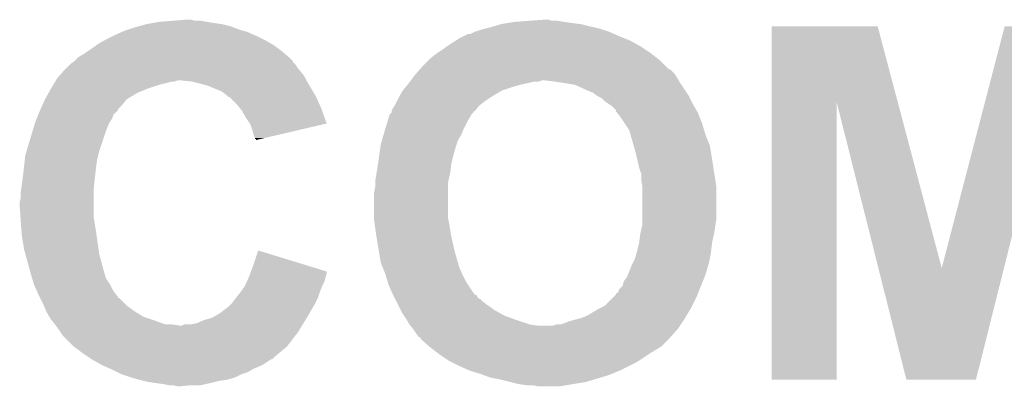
# Model space of a CAD drawing. Extents: x -1.4 to 24.2, y -3.9 to 53.4.
# Tile 22 of 56: x 12.1 to 14.3, y 11.3 to 12.2. Entities that reach past the tile are written whole.
import ezdxf

# ---------------------------------------------------------------- set-up
doc = ezdxf.new("R2010")
doc.units = 0
doc.layers.add('XSENSE_MTI-8_CLICK_V102_GTO', color=11, linetype='CONTINUOUS')

msp = doc.modelspace()

# ---------------------------------------------------------------- linework, layer by layer
at = {"layer": 'XSENSE_MTI-8_CLICK_V102_GTO'}
for points in [[(12.364718, 12.16152), (12.378688, 12.16406), (12.53744, 12.16152), (12.51966, 12.16406)], [(12.378688, 12.16406), (12.392658, 12.1666), (12.51966, 12.16406), (12.504422, 12.1666)], [(12.392658, 12.1666), (12.423138, 12.16914), (12.504422, 12.1666), (12.489182, 12.16914)], [(12.423138, 12.16914), (12.453618, 12.17168), (12.476482, 12.16914), (12.466322, 12.17168)], [(13.18006, 12.16152), (13.195298, 12.16406), (13.36294, 12.16152), (13.34262, 12.16406)], [(13.195298, 12.16406), (13.210538, 12.1666), (13.34262, 12.16406), (13.32484, 12.1666)], [(13.210538, 12.1666), (13.24356, 12.16914), (13.32484, 12.1666), (13.309602, 12.16914)], [(13.24356, 12.16914), (13.27909, 12.171678), (13.296904, 12.16914), (13.289282, 12.171678)], [(13.27909, 12.171678), (13.279118, 12.17168), (13.289282, 12.171678), (13.279118, 12.17168)], [(12.29106, 12.13612), (12.308204, 12.14374), (12.613006, 12.13612), (12.595862, 12.14374)], [(12.308204, 12.14374), (12.31392, 12.14628), (12.595862, 12.14374), (12.586974, 12.14628)], [(12.31392, 12.14628), (12.321548, 12.148822), (12.586974, 12.14628), (12.578078, 12.148822)], [(12.321548, 12.148822), (12.33678, 12.153898), (12.578078, 12.148822), (12.564538, 12.153898)], [(12.33678, 12.153898), (12.34609, 12.156438), (12.564538, 12.153898), (12.557762, 12.156438)], [(12.34609, 12.156438), (12.364718, 12.16152), (12.557762, 12.156438), (12.53744, 12.16152)], [(13.108944, 12.138662), (13.119102, 12.14374), (13.440406, 12.138662), (13.428978, 12.14374)], [(13.119102, 12.14374), (13.13434, 12.148818), (13.428978, 12.14374), (13.413742, 12.148818)], [(13.13434, 12.148818), (13.144494, 12.151358), (13.413742, 12.148818), (13.40612, 12.151358)], [(13.144494, 12.151358), (13.154658, 12.1539), (13.40612, 12.151358), (13.394686, 12.1539)], [(13.154658, 12.1539), (13.163124, 12.15644), (13.394686, 12.1539), (13.38326, 12.15644)], [(13.163124, 12.15644), (13.18006, 12.16152), (13.38326, 12.15644), (13.36294, 12.16152)], [(13.802376, 11.981002), (13.80238, 12.156424), (14.092678, 11.981002), (14.046204, 12.156424)], [(13.80238, 12.156424), (13.802382, 12.15644), (14.046204, 12.156424), (13.802382, 12.15644)], [(14.29265, 11.981006), (14.338312, 12.156418), (14.584674, 11.981006), (14.58468, 12.156418)], [(12.25296, 12.115802), (12.266294, 12.12342), (12.652372, 12.115802), (12.639038, 12.12342)], [(12.266294, 12.12342), (12.27074, 12.12596), (12.639038, 12.12342), (12.63396, 12.12596)], [(12.27074, 12.12596), (12.28598, 12.13358), (12.63396, 12.12596), (12.61872, 12.13358)], [(12.28598, 12.13358), (12.29106, 12.13612), (12.61872, 12.13358), (12.613006, 12.13612)], [(13.06322, 12.1158), (13.075412, 12.12342), (13.490958, 12.1158), (13.477242, 12.12342)], [(13.075412, 12.12342), (13.08354, 12.128498), (13.477242, 12.12342), (13.464548, 12.128498)], [(13.08354, 12.128498), (13.093704, 12.13358), (13.464548, 12.128498), (13.45184, 12.13358)], [(13.093704, 12.13358), (13.103864, 12.13866), (13.45184, 12.13358), (13.44041, 12.13866)], [(13.103864, 12.13866), (13.108944, 12.138662), (13.44041, 12.13866), (13.440406, 12.138662)], [(12.21994, 12.092938), (12.22756, 12.09802), (12.68307, 12.092938), (12.67714, 12.09802)], [(12.22756, 12.09802), (12.23518, 12.1031), (12.67714, 12.09802), (12.670368, 12.1031)], [(12.23518, 12.1031), (12.2494, 12.11326), (12.670368, 12.1031), (12.65682, 12.11326)], [(12.2494, 12.11326), (12.25296, 12.115802), (12.65682, 12.11326), (12.652372, 12.115802)], [(13.0302, 12.09294), (13.03401, 12.09548), (13.526226, 12.09294), (13.52296, 12.09548)], [(13.03401, 12.09548), (13.04544, 12.1031), (13.52296, 12.09548), (13.51153, 12.1031)], [(13.04544, 12.1031), (13.056108, 12.11072), (13.51153, 12.1031), (13.5001, 12.11072)], [(13.056108, 12.11072), (13.06322, 12.1158), (13.5001, 12.11072), (13.490958, 12.1158)], [(12.18946, 12.07008), (12.193268, 12.07262), (12.705082, 12.07008), (12.702542, 12.07262)], [(12.193268, 12.07262), (12.197082, 12.075162), (12.702542, 12.07262), (12.70127, 12.075162)], [(12.197082, 12.075162), (12.199616, 12.077696), (12.70127, 12.075162), (12.700002, 12.077696)], [(12.199616, 12.077696), (12.204702, 12.082782), (12.700002, 12.077696), (12.69492, 12.082782)], [(12.204702, 12.082782), (12.207242, 12.085322), (12.69492, 12.082782), (12.691958, 12.085322)], [(12.207242, 12.085322), (12.21994, 12.092938), (12.691958, 12.085322), (12.68307, 12.092938)], [(12.999718, 12.065), (13.012416, 12.077698), (13.558524, 12.065), (13.54582, 12.077698)], [(13.012416, 12.077698), (13.017502, 12.082782), (13.54582, 12.077698), (13.539286, 12.082782)], [(13.017502, 12.082782), (13.0302, 12.09294), (13.539286, 12.082782), (13.526226, 12.09294)], [(12.165642, 12.044678), (12.176758, 12.05738), (12.725402, 12.044678), (12.714818, 12.05738)], [(12.176758, 12.05738), (12.179298, 12.05992), (12.714818, 12.05738), (12.7127, 12.05992)], [(12.179298, 12.05992), (12.186918, 12.06754), (12.7127, 12.05992), (12.70762, 12.06754)], [(12.186918, 12.06754), (12.18946, 12.07008), (12.70762, 12.06754), (12.705082, 12.07008)], [(12.984162, 12.04722), (12.993046, 12.057374), (13.57884, 12.04722), (13.568686, 12.057374)], [(12.993046, 12.057374), (12.99305, 12.05738), (13.568686, 12.057374), (13.566146, 12.05738)], [(12.99305, 12.05738), (12.999718, 12.065), (13.566146, 12.05738), (13.558524, 12.065)], [(12.149834, 12.02182), (12.154406, 12.02944), (12.392662, 12.02182), (12.423138, 12.02944)], [(12.154406, 12.02944), (12.155928, 12.031978), (12.428216, 12.02944), (12.435838, 12.031978)], [(12.155928, 12.031978), (12.15593, 12.03198), (12.435838, 12.031978), (12.443462, 12.03198)], [(12.15593, 12.03198), (12.15898, 12.037062), (12.732456, 12.03198), (12.729634, 12.037062)], [(12.15898, 12.037062), (12.165642, 12.044678), (12.729634, 12.037062), (12.725402, 12.044678)], [(12.468858, 12.02944), (12.443462, 12.03198), (12.733868, 12.02944), (12.732456, 12.03198)], [(12.48918, 12.02436), (12.468858, 12.02944), (12.73669, 12.02436), (12.733868, 12.02944)], [(12.9667, 12.02436), (12.968604, 12.0269), (13.23467, 12.02436), (13.2461, 12.0269)], [(12.968604, 12.0269), (12.97051, 12.02944), (13.2461, 12.0269), (13.256262, 12.02944)], [(12.97051, 12.029442), (12.972414, 12.03198), (13.266422, 12.029442), (13.274044, 12.03198)], [(12.97051, 12.02944), (12.97051, 12.029442), (13.256262, 12.02944), (13.266422, 12.029442)], [(12.972414, 12.03198), (12.97813, 12.039602), (13.588492, 12.03198), (13.58392, 12.039602)], [(12.97813, 12.039602), (12.98194, 12.04468), (13.58392, 12.039602), (13.580534, 12.04468)], [(12.98194, 12.04468), (12.984162, 12.04722), (13.580534, 12.04468), (13.57884, 12.04722)], [(13.30198, 12.02944), (13.281658, 12.03198), (13.590016, 12.02944), (13.588492, 12.03198)], [(13.31976, 12.0269), (13.30198, 12.02944), (13.591538, 12.0269), (13.590016, 12.02944)], [(13.350242, 12.021818), (13.31976, 12.0269), (13.594928, 12.021818), (13.591538, 12.0269)], [(12.13104, 11.988798), (12.139506, 12.00404), (12.319, 11.988798), (12.344398, 12.00404)], [(12.139506, 12.00404), (12.14374, 12.01166), (12.344398, 12.00404), (12.363448, 12.01166)], [(12.14374, 12.01166), (12.145262, 12.0142), (12.363448, 12.01166), (12.3698, 12.0142)], [(12.145262, 12.0142), (12.149834, 12.02182), (12.3698, 12.0142), (12.392662, 12.02182)], [(12.498074, 12.02182), (12.48918, 12.02436), (12.7381, 12.02182), (12.73669, 12.02436)], [(12.50696, 12.019282), (12.498074, 12.02182), (12.739624, 12.019282), (12.7381, 12.02182)], [(12.52474, 12.01166), (12.50696, 12.019282), (12.744196, 12.01166), (12.739624, 12.019282)], [(12.53744, 12.00658), (12.52474, 12.01166), (12.747244, 12.00658), (12.744196, 12.01166)], [(12.547598, 11.99896), (12.53744, 12.00658), (12.751816, 11.99896), (12.747244, 12.00658)], [(12.945292, 11.99388), (12.954, 12.009118), (13.157198, 11.99388), (13.182596, 12.009118)], [(12.954, 12.00912), (12.958234, 12.0142), (13.1826, 12.00912), (13.19784, 12.0142)], [(12.954, 12.009118), (12.954, 12.00912), (13.182596, 12.009118), (13.1826, 12.00912)], [(12.958234, 12.0142), (12.964582, 12.02182), (13.19784, 12.0142), (13.22324, 12.02182)], [(12.964582, 12.02182), (12.9667, 12.02436), (13.22324, 12.02182), (13.23467, 12.02436)], [(13.37818, 12.00912), (13.350242, 12.021818), (13.603392, 12.00912), (13.594928, 12.021818)], [(13.390882, 12.004038), (13.37818, 12.00912), (13.60678, 12.004038), (13.603392, 12.00912)], [(13.401042, 11.99642), (13.390882, 12.004038), (13.61186, 11.99642), (13.60678, 12.004038)], [(12.125266, 11.9761), (12.131038, 11.988796), (12.30884, 11.9761), (12.318998, 11.988796)], [(12.131038, 11.988796), (12.13104, 11.988798), (12.318998, 11.988796), (12.319, 11.988798)], [(12.550142, 11.996418), (12.547598, 11.99896), (12.75334, 11.996418), (12.751816, 11.99896)], [(12.552674, 11.993886), (12.550142, 11.996418), (12.754492, 11.993886), (12.75334, 11.996418)], [(12.555214, 11.99388), (12.552674, 11.993886), (12.754494, 11.99388), (12.754492, 11.993886)], [(12.570462, 11.978638), (12.555214, 11.99388), (12.761424, 11.978638), (12.754494, 11.99388)], [(12.93622, 11.9761), (12.94003, 11.98372), (13.132434, 11.9761), (13.14196, 11.98372)], [(12.94003, 11.98372), (12.94384, 11.991338), (13.14196, 11.98372), (13.153384, 11.991338)], [(12.94384, 11.991338), (12.945292, 11.99388), (13.153384, 11.991338), (13.157198, 11.99388)], [(13.401046, 11.996418), (13.401042, 11.99642), (13.61186, 11.996418), (13.61186, 11.99642)], [(13.4112, 11.991338), (13.401046, 11.996418), (13.614402, 11.991338), (13.61186, 11.996418)], [(13.41882, 11.98372), (13.4112, 11.991338), (13.618212, 11.98372), (13.614402, 11.991338)], [(13.430248, 11.976102), (13.41882, 11.98372), (13.62202, 11.976102), (13.618212, 11.98372)], [(12.115288, 11.953236), (12.11834, 11.96086), (12.28852, 11.953236), (12.29614, 11.96086)], [(12.11834, 11.96086), (12.11949, 11.963394), (12.29614, 11.96086), (12.298674, 11.963394)], [(12.11949, 11.963394), (12.120646, 11.965934), (12.298674, 11.963394), (12.29868, 11.965934)], [(12.120646, 11.965934), (12.125266, 11.9761), (12.29868, 11.965934), (12.30884, 11.9761)], [(12.578926, 11.96848), (12.570462, 11.978638), (12.76604, 11.96848), (12.761424, 11.978638)], [(12.58316, 11.963398), (12.578926, 11.96848), (12.767852, 11.963398), (12.76604, 11.96848)], [(12.593322, 11.945618), (12.58316, 11.963398), (12.77419, 11.945618), (12.767852, 11.963398)], [(12.9286, 11.960868), (12.928602, 11.963404), (13.119106, 11.960868), (13.121134, 11.963404)], [(12.9286, 11.96086), (12.9286, 11.960868), (13.116582, 11.96086), (13.119106, 11.960868)], [(12.9286, 11.958326), (12.9286, 11.96086), (13.11656, 11.958326), (13.116582, 11.96086)], [(12.928602, 11.963404), (12.934696, 11.973562), (13.121134, 11.963404), (13.129262, 11.973562)], [(12.934696, 11.973562), (12.93622, 11.9761), (13.129262, 11.973562), (13.132434, 11.9761)], [(13.434062, 11.973558), (13.430248, 11.976102), (13.623474, 11.973558), (13.62202, 11.976102)], [(13.44422, 11.963394), (13.434062, 11.973558), (13.629282, 11.963394), (13.623474, 11.973558)], [(13.444224, 11.960856), (13.44422, 11.963394), (13.630732, 11.960856), (13.629282, 11.963394)], [(13.446254, 11.95832), (13.444224, 11.960856), (13.63218, 11.95832), (13.630732, 11.960856)], [(13.80236, 11.343662), (13.802376, 11.981002), (13.952198, 11.343662), (13.95222, 11.981002)], [(14.047812, 11.60026), (13.95222, 11.981002), (14.193542, 11.60026), (14.092678, 11.981002)], [(14.193542, 11.60026), (14.29265, 11.981006), (14.336658, 11.60026), (14.432236, 11.981006)], [(12.108178, 11.93546), (12.109192, 11.937998), (12.27963, 11.93546), (12.2809, 11.937998)], [(12.109192, 11.937998), (12.11224, 11.945616), (12.2809, 11.937998), (12.285978, 11.945616)], [(12.11224, 11.945616), (12.115288, 11.953236), (12.285978, 11.945616), (12.28852, 11.953236)], [(12.601792, 11.932914), (12.593322, 11.945618), (12.778716, 11.932914), (12.77419, 11.945618)], [(12.91336, 11.92022), (12.919614, 11.940542), (13.0937, 11.92022), (13.103862, 11.940542)], [(12.919614, 11.940542), (12.92196, 11.948162), (13.103862, 11.940542), (13.10894, 11.948162)], [(12.92196, 11.948162), (12.923522, 11.95324), (13.10894, 11.948162), (13.111482, 11.95324)], [(12.923522, 11.95324), (12.923524, 11.953242), (13.111482, 11.95324), (13.111482, 11.953242)], [(12.923524, 11.953242), (12.9286, 11.958326), (13.111482, 11.953242), (13.11656, 11.958326)], [(13.45438, 11.94816), (13.446254, 11.95832), (13.636246, 11.94816), (13.63218, 11.95832)], [(13.46454, 11.932922), (13.45438, 11.94816), (13.64234, 11.932922), (13.636246, 11.94816)], [(12.088366, 11.86942), (12.102082, 11.915142), (12.255502, 11.86942), (12.27074, 11.915142)], [(12.102082, 11.915142), (12.105892, 11.92784), (12.27074, 11.915142), (12.27582, 11.92784)], [(12.105892, 11.92784), (12.108178, 11.93546), (12.27582, 11.92784), (12.27963, 11.93546)], [(12.603478, 11.930384), (12.601792, 11.932914), (12.767912, 11.930384), (12.778716, 11.932914)], [(12.60856, 11.915138), (12.603478, 11.930384), (12.702814, 11.915138), (12.767912, 11.930384)], [(12.611098, 11.904982), (12.60856, 11.915138), (12.65945, 11.904982), (12.702814, 11.915138)], [(12.90973, 11.907518), (12.91336, 11.92022), (13.08862, 11.907518), (13.0937, 11.92022)], [(13.474702, 11.91768), (13.46454, 11.932922), (13.646912, 11.91768), (13.64234, 11.932922)], [(13.477606, 11.90752), (13.474702, 11.91768), (13.649958, 11.90752), (13.646912, 11.91768)], [(12.613638, 11.899904), (12.611098, 11.904982), (12.637768, 11.899904), (12.65945, 11.904982)], [(12.61364, 11.897382), (12.613638, 11.899904), (12.626998, 11.897382), (12.637768, 11.899904)], [(12.616158, 11.89736), (12.61364, 11.897382), (12.626904, 11.89736), (12.626998, 11.897382)], [(12.61618, 11.894848), (12.616158, 11.89736), (12.61618, 11.894848), (12.626904, 11.89736)], [(12.9032, 11.884662), (12.906102, 11.894822), (13.077612, 11.884662), (13.081, 11.894822)], [(12.906102, 11.894822), (12.90973, 11.907518), (13.081, 11.894822), (13.08862, 11.907518)], [(13.484862, 11.882118), (13.477606, 11.90752), (13.66012, 11.882118), (13.649958, 11.90752)], [(12.08532, 11.859262), (12.088366, 11.86942), (12.25296, 11.859262), (12.255502, 11.86942)], [(12.899934, 11.8618), (12.902474, 11.87958), (13.07084, 11.8618), (13.07592, 11.87958)], [(12.902474, 11.87958), (12.9032, 11.884662), (13.07592, 11.87958), (13.077612, 11.884662)], [(13.48994, 11.864342), (13.484862, 11.882118), (13.663084, 11.864342), (13.66012, 11.882118)], [(12.08278, 11.83386), (12.084302, 11.849098), (12.248514, 11.83386), (12.25042, 11.849098)], [(12.084302, 11.849098), (12.08532, 11.859262), (12.25042, 11.849098), (12.25296, 11.859262)], [(12.896946, 11.84148), (12.89812, 11.8491), (13.06576, 11.84148), (13.067664, 11.8491)], [(12.89812, 11.8491), (12.899934, 11.8618), (13.067664, 11.8491), (13.07084, 11.8618)], [(13.492872, 11.85164), (13.48994, 11.864342), (13.6652, 11.85164), (13.663084, 11.864342)], [(13.49756, 11.831322), (13.492872, 11.85164), (13.668326, 11.831322), (13.6652, 11.85164)], [(12.079286, 11.80592), (12.082144, 11.82878), (12.24534, 11.80592), (12.24788, 11.82878)], [(12.082144, 11.82878), (12.08278, 11.83386), (12.24788, 11.82878), (12.248514, 11.83386)], [(12.89382, 11.82116), (12.896946, 11.84148), (13.06322, 11.82116), (13.06576, 11.84148)], [(13.50264, 11.816076), (13.49756, 11.831322), (13.670672, 11.816076), (13.668326, 11.831322)], [(12.0777, 11.79322), (12.079286, 11.80592), (12.244068, 11.79322), (12.24534, 11.80592)], [(12.8905, 11.800842), (12.89304, 11.81608), (13.058704, 11.800842), (13.06209, 11.81608)], [(12.8905, 11.798302), (12.8905, 11.800842), (13.05814, 11.798302), (13.058704, 11.800842)], [(12.89304, 11.81608), (12.89382, 11.82116), (13.06209, 11.81608), (13.06322, 11.82116)], [(13.50264, 11.800838), (13.50264, 11.816076), (13.673016, 11.800838), (13.670672, 11.816076)], [(13.50518, 11.788138), (13.50264, 11.800838), (13.67497, 11.788138), (13.673016, 11.800838)], [(12.07516, 11.77544), (12.075886, 11.780522), (12.2428, 11.77544), (12.2428, 11.780522)], [(12.075886, 11.780522), (12.0777, 11.79322), (12.2428, 11.780522), (12.244068, 11.79322)], [(12.88796, 11.775442), (12.8905, 11.788142), (13.05814, 11.775442), (13.05814, 11.788142)], [(12.8905, 11.788142), (12.8905, 11.798302), (13.05814, 11.788142), (13.05814, 11.798302)], [(13.50518, 11.785598), (13.50518, 11.788138), (13.67536, 11.785598), (13.67497, 11.788138)], [(13.50518, 11.714478), (13.50518, 11.785598), (13.67536, 11.714478), (13.67536, 11.785598)], [(12.07262, 11.752582), (12.07516, 11.762742), (12.2428, 11.752582), (12.2428, 11.762742)], [(12.07516, 11.762742), (12.07516, 11.77544), (12.2428, 11.762742), (12.2428, 11.77544)], [(12.88796, 11.714482), (12.88796, 11.775442), (13.05814, 11.714482), (13.05814, 11.775442)], [(12.07262, 11.742418), (12.07262, 11.752582), (12.2428, 11.742418), (12.2428, 11.752582)], [(12.074436, 11.717018), (12.07262, 11.742418), (12.2428, 11.717018), (12.2428, 11.742418)], [(12.07516, 11.70686), (12.074436, 11.717018), (12.244494, 11.70686), (12.2428, 11.717018)], [(12.88796, 11.709402), (12.88796, 11.714482), (13.059156, 11.709402), (13.05814, 11.714482)], [(12.88905, 11.70178), (12.88796, 11.709402), (13.06068, 11.70178), (13.059156, 11.709402)], [(13.50518, 11.701778), (13.50518, 11.714478), (13.673242, 11.701778), (13.67536, 11.714478)], [(12.076724, 11.68654), (12.07516, 11.70686), (12.24788, 11.68654), (12.244494, 11.70686)], [(12.89304, 11.67384), (12.88905, 11.70178), (13.065338, 11.67384), (13.06068, 11.70178)], [(13.500664, 11.681462), (13.504614, 11.69924), (13.67028, 11.681462), (13.67282, 11.69924)], [(13.504614, 11.69924), (13.50518, 11.701778), (13.67282, 11.69924), (13.673242, 11.701778)], [(12.0777, 11.673838), (12.076724, 11.68654), (12.249696, 11.673838), (12.24788, 11.68654)], [(12.08278, 11.64336), (12.0777, 11.673838), (12.25405, 11.64336), (12.249696, 11.673838)], [(12.893464, 11.6713), (12.89304, 11.67384), (13.06576, 11.6713), (13.065338, 11.67384)], [(12.898968, 11.638278), (12.893464, 11.6713), (13.07338, 11.638278), (13.06576, 11.6713)], [(13.49756, 11.6586), (13.5001, 11.67892), (13.6652, 11.6586), (13.669714, 11.67892)], [(13.5001, 11.67892), (13.500664, 11.681462), (13.669714, 11.67892), (13.67028, 11.681462)], [(12.085552, 11.633198), (12.08278, 11.64336), (12.2555, 11.633198), (12.25405, 11.64336)], [(13.49248, 11.63828), (13.497558, 11.658598), (13.662942, 11.63828), (13.6652, 11.658598)], [(13.497558, 11.658598), (13.49756, 11.6586), (13.6652, 11.658598), (13.6652, 11.6586)], [(12.095942, 11.5951), (12.085552, 11.633198), (12.26566, 11.5951), (12.2555, 11.633198)], [(12.6111, 11.61034), (12.62128, 11.640816), (12.720692, 11.61034), (12.62128, 11.640816)], [(12.9032, 11.612882), (12.898968, 11.638278), (13.080636, 11.612882), (13.07338, 11.638278)], [(13.48232, 11.61034), (13.4874, 11.6205), (13.65758, 11.61034), (13.65961, 11.6205)], [(13.4874, 11.6205), (13.491754, 11.635742), (13.65961, 11.6205), (13.66266, 11.635742)], [(13.491754, 11.635742), (13.49248, 11.63828), (13.66266, 11.635742), (13.662942, 11.63828)], [(12.604628, 11.592544), (12.6111, 11.61034), (12.77874, 11.592544), (12.720692, 11.61034)], [(12.907266, 11.60272), (12.9032, 11.612882), (13.083538, 11.60272), (13.080636, 11.612882)], [(12.913362, 11.58748), (12.907266, 11.60272), (13.090072, 11.58748), (13.083538, 11.60272)], [(13.47165, 11.58494), (13.47978, 11.60526), (13.649962, 11.58494), (13.656056, 11.60526)], [(13.47978, 11.60526), (13.48232, 11.61034), (13.656056, 11.60526), (13.65758, 11.61034)], [(14.112236, 11.343658), (14.047812, 11.60026), (14.272246, 11.343658), (14.336658, 11.60026)], [(12.09802, 11.58748), (12.095942, 11.5951), (12.267838, 11.58748), (12.26566, 11.5951)], [(12.10107, 11.577316), (12.09802, 11.58748), (12.270742, 11.577316), (12.267838, 11.58748)], [(12.105638, 11.56208), (12.10107, 11.577316), (12.2809, 11.56208), (12.270742, 11.577316)], [(12.595294, 11.569698), (12.59981, 11.57986), (12.77366, 11.569698), (12.776202, 11.57986)], [(12.59981, 11.57986), (12.60094, 11.5824), (12.776202, 11.57986), (12.777046, 11.5824)], [(12.60094, 11.5824), (12.602786, 11.587478), (12.777046, 11.5824), (12.778738, 11.587478)], [(12.602786, 11.587478), (12.604628, 11.592544), (12.778738, 11.587478), (12.77874, 11.592544)], [(12.914124, 11.58494), (12.913362, 11.58748), (13.09116, 11.58494), (13.090072, 11.58748)], [(12.918694, 11.569702), (12.914124, 11.58494), (13.09878, 11.569702), (13.09116, 11.58494)], [(13.461998, 11.569698), (13.469618, 11.579858), (13.643864, 11.569698), (13.647928, 11.579858)], [(13.469618, 11.579858), (13.47165, 11.58494), (13.647928, 11.579858), (13.649962, 11.58494)], [(12.10564, 11.562078), (12.105638, 11.56208), (12.2809, 11.562078), (12.2809, 11.56208)], [(12.112414, 11.54684), (12.10564, 11.562078), (12.28852, 11.54684), (12.2809, 11.562078)], [(12.58171, 11.546842), (12.59078, 11.55954), (12.7635, 11.546842), (12.76858, 11.55954)], [(12.59078, 11.55954), (12.595294, 11.569698), (12.76858, 11.55954), (12.77366, 11.569698)], [(12.920978, 11.56208), (12.918694, 11.569702), (13.103862, 11.56208), (13.09878, 11.569702)], [(12.931138, 11.539228), (12.920978, 11.56208), (13.119096, 11.539228), (13.103862, 11.56208)], [(13.449292, 11.544298), (13.45184, 11.551916), (13.633702, 11.544298), (13.63675, 11.551916)], [(13.45184, 11.551916), (13.459456, 11.559538), (13.63675, 11.551916), (13.6398, 11.559538)], [(13.459456, 11.559538), (13.461998, 11.569698), (13.6398, 11.559538), (13.643864, 11.569698)], [(12.1158, 11.53922), (12.112414, 11.54684), (12.294614, 11.53922), (12.28852, 11.54684)], [(12.118344, 11.534134), (12.1158, 11.53922), (12.29868, 11.534134), (12.294614, 11.53922)], [(12.11961, 11.5316), (12.118344, 11.534134), (12.298702, 11.5316), (12.29868, 11.534134)], [(12.119614, 11.531594), (12.11961, 11.5316), (12.301226, 11.531594), (12.298702, 11.5316)], [(12.12596, 11.5189), (12.119614, 11.531594), (12.31392, 11.5189), (12.301226, 11.531594)], [(12.5603, 11.518902), (12.56792, 11.52906), (12.75207, 11.518902), (12.757148, 11.52906)], [(12.56792, 11.52906), (12.569952, 11.5316), (12.757148, 11.52906), (12.75842, 11.5316)], [(12.569952, 11.5316), (12.57808, 11.54176), (12.75842, 11.5316), (12.761806, 11.54176)], [(12.57808, 11.54176), (12.58171, 11.546842), (12.761806, 11.54176), (12.7635, 11.546842)], [(12.93114, 11.53922), (12.931138, 11.539228), (13.121634, 11.53922), (13.119096, 11.539228)], [(12.932412, 11.53668), (12.93114, 11.53922), (13.124178, 11.53668), (13.121634, 11.53922)], [(12.934948, 11.531606), (12.932412, 11.53668), (13.126718, 11.531606), (13.124178, 11.53668)], [(12.93622, 11.529062), (12.934948, 11.531606), (13.131796, 11.529062), (13.126718, 11.531606)], [(12.93876, 11.523982), (12.93622, 11.529062), (13.13688, 11.523982), (13.131796, 11.529062)], [(13.418816, 11.513818), (13.439138, 11.53414), (13.619478, 11.513818), (13.62964, 11.53414)], [(13.439138, 11.53414), (13.444214, 11.539214), (13.62964, 11.53414), (13.631668, 11.539214)], [(13.444214, 11.539214), (13.44422, 11.541746), (13.631668, 11.539214), (13.632682, 11.541746)], [(13.44422, 11.541746), (13.449292, 11.544298), (13.632682, 11.541746), (13.633702, 11.544298)], [(12.128138, 11.51382), (12.12596, 11.5189), (12.319, 11.51382), (12.31392, 11.5189)], [(12.13358, 11.50112), (12.128138, 11.51382), (12.33678, 11.50112), (12.319, 11.51382)], [(12.53236, 11.49604), (12.55268, 11.511282), (12.738946, 11.49604), (12.747836, 11.511282)], [(12.55268, 11.511282), (12.55776, 11.516362), (12.747836, 11.511282), (12.7508, 11.516362)], [(12.55776, 11.516362), (12.5603, 11.518902), (12.7508, 11.516362), (12.75207, 11.518902)], [(12.942572, 11.51636), (12.93876, 11.523982), (13.14704, 11.51636), (13.13688, 11.523982)], [(12.945112, 11.51128), (12.942572, 11.51636), (13.15466, 11.51128), (13.14704, 11.51636)], [(12.948922, 11.50366), (12.945112, 11.51128), (13.164818, 11.50366), (13.15466, 11.51128)], [(13.378182, 11.49096), (13.403582, 11.5062), (13.606272, 11.49096), (13.615414, 11.5062)], [(13.403582, 11.5062), (13.408664, 11.508742), (13.615414, 11.5062), (13.61694, 11.508742)], [(13.408664, 11.508742), (13.418816, 11.513818), (13.61694, 11.508742), (13.619478, 11.513818)], [(12.140838, 11.48842), (12.13358, 11.50112), (12.3571, 11.48842), (12.33678, 11.50112)], [(12.143738, 11.483342), (12.140838, 11.48842), (12.372334, 11.483342), (12.3571, 11.48842)], [(12.145772, 11.4808), (12.143738, 11.483342), (12.37996, 11.4808), (12.372334, 11.483342)], [(12.4968, 11.480802), (12.514582, 11.48588), (12.729894, 11.480802), (12.73302, 11.48588)], [(12.514582, 11.48588), (12.53236, 11.49604), (12.73302, 11.48588), (12.738946, 11.49604)], [(12.95146, 11.498582), (12.948922, 11.50366), (13.17396, 11.498582), (13.164818, 11.50366)], [(12.956542, 11.49096), (12.95146, 11.498582), (13.187678, 11.49096), (13.17396, 11.498582)], [(12.961622, 11.48334), (12.956542, 11.49096), (13.208636, 11.48334), (13.187678, 11.49096)], [(12.963146, 11.4808), (12.961622, 11.48334), (13.21562, 11.4808), (13.208636, 11.48334)], [(13.33754, 11.47826), (13.35617, 11.48334), (13.598314, 11.47826), (13.601702, 11.48334)], [(13.35617, 11.48334), (13.36548, 11.485878), (13.601702, 11.48334), (13.603224, 11.485878)], [(13.36548, 11.485878), (13.378182, 11.49096), (13.603224, 11.485878), (13.606272, 11.49096)], [(12.1539, 11.47064), (12.145772, 11.4808), (12.407904, 11.47064), (12.37996, 11.4808)], [(12.155806, 11.4681), (12.1539, 11.47064), (12.440922, 11.4681), (12.42314, 11.47064)], [(12.16152, 11.46048), (12.155806, 11.4681), (12.717388, 11.46048), (12.722078, 11.4681)], [(12.1666, 11.45286), (12.16152, 11.46048), (12.7127, 11.45286), (12.717388, 11.46048)], [(12.440922, 11.4681), (12.446004, 11.468102), (12.722078, 11.4681), (12.722078, 11.468102)], [(12.446004, 11.468102), (12.451084, 11.47064), (12.722078, 11.468102), (12.72364, 11.47064)], [(12.463782, 11.47064), (12.479022, 11.473182), (12.72364, 11.47064), (12.725204, 11.473182)], [(12.479022, 11.473182), (12.4968, 11.480802), (12.725204, 11.473182), (12.729894, 11.480802)], [(12.969238, 11.470642), (12.963146, 11.4808), (13.246098, 11.470642), (13.21562, 11.4808)], [(12.971272, 11.4681), (12.969238, 11.470642), (13.26388, 11.4681), (13.246098, 11.470642)], [(12.97737, 11.460478), (12.971272, 11.4681), (13.586458, 11.460478), (13.59154, 11.4681)], [(12.9794, 11.45794), (12.97737, 11.460478), (13.584202, 11.45794), (13.586458, 11.460478)], [(13.299436, 11.4681), (13.307058, 11.470638), (13.59154, 11.4681), (13.593232, 11.470638)], [(13.307058, 11.470638), (13.317216, 11.47064), (13.593232, 11.470638), (13.593232, 11.47064)], [(13.317216, 11.47064), (13.33754, 11.47826), (13.593232, 11.47064), (13.598314, 11.47826)], [(12.17168, 11.44524), (12.1666, 11.45286), (12.706838, 11.44524), (12.7127, 11.45286)], [(12.19708, 11.419842), (12.17168, 11.44524), (12.6873, 11.419842), (12.706838, 11.44524)], [(12.98956, 11.442704), (12.9794, 11.45794), (13.570658, 11.442704), (13.584202, 11.45794)], [(12.994626, 11.440166), (12.98956, 11.442704), (13.568402, 11.440166), (13.570658, 11.442704)], [(12.99464, 11.437628), (12.994626, 11.440166), (13.566146, 11.437628), (13.568402, 11.440166)], [(12.99465, 11.43762), (12.99464, 11.437628), (13.56614, 11.43762), (13.566146, 11.437628)], [(13.01496, 11.41984), (12.99465, 11.43762), (13.54836, 11.41984), (13.56614, 11.43762)], [(12.197086, 11.419838), (12.19708, 11.419842), (12.687298, 11.419838), (12.6873, 11.419842)], [(12.2174, 11.4046), (12.197086, 11.419838), (12.669016, 11.4046), (12.687298, 11.419838)], [(13.014964, 11.419838), (13.01496, 11.41984), (13.548358, 11.419838), (13.54836, 11.41984)], [(13.034552, 11.404602), (13.014964, 11.419838), (13.52296, 11.404602), (13.548358, 11.419838)], [(12.232652, 11.394432), (12.2174, 11.4046), (12.65682, 11.394432), (12.669016, 11.4046)], [(12.23645, 11.3919), (12.232652, 11.394432), (12.656798, 11.3919), (12.65682, 11.394432)], [(13.03782, 11.40206), (13.034552, 11.404602), (13.519146, 11.40206), (13.52296, 11.404602)], [(13.060678, 11.386822), (13.03782, 11.40206), (13.49629, 11.386822), (13.519146, 11.40206)], [(12.236454, 11.391898), (12.23645, 11.3919), (12.654276, 11.391898), (12.656798, 11.3919)], [(12.24026, 11.38936), (12.236454, 11.391898), (12.6492, 11.38936), (12.654276, 11.391898)], [(12.240264, 11.389358), (12.24026, 11.38936), (12.649198, 11.389358), (12.6492, 11.38936)], [(12.258548, 11.3792), (12.240264, 11.389358), (12.633958, 11.3792), (12.649198, 11.389358)], [(12.26312, 11.37666), (12.258548, 11.3792), (12.628878, 11.37666), (12.633958, 11.3792)], [(12.268836, 11.37412), (12.26312, 11.37666), (12.6238, 11.37412), (12.628878, 11.37666)], [(12.280266, 11.36904), (12.268836, 11.37412), (12.611098, 11.36904), (12.6238, 11.37412)], [(13.065762, 11.38428), (13.060678, 11.386822), (13.492478, 11.38428), (13.49629, 11.386822)], [(13.08608, 11.37412), (13.065762, 11.38428), (13.472158, 11.37412), (13.492478, 11.38428)], [(13.108938, 11.36396), (13.08608, 11.37412), (13.45184, 11.36396), (13.472158, 11.37412)], [(12.28598, 11.3665), (12.280266, 11.36904), (12.606864, 11.3665), (12.611098, 11.36904)], [(12.29614, 11.36142), (12.28598, 11.3665), (12.5984, 11.36142), (12.606864, 11.3665)], [(12.3063, 11.35634), (12.29614, 11.36142), (12.58316, 11.35634), (12.5984, 11.36142)], [(12.32916, 11.34872), (12.3063, 11.35634), (12.56792, 11.34872), (12.58316, 11.35634)], [(12.329168, 11.348718), (12.32916, 11.34872), (12.567918, 11.348718), (12.56792, 11.34872)], [(12.34694, 11.34364), (12.329168, 11.348718), (12.550138, 11.34364), (12.567918, 11.348718)], [(13.134342, 11.35634), (13.108938, 11.36396), (13.43279, 11.35634), (13.45184, 11.36396)], [(13.141116, 11.3538), (13.134342, 11.35634), (13.426442, 11.3538), (13.43279, 11.35634)], [(13.154658, 11.348722), (13.141116, 11.3538), (13.409514, 11.348722), (13.426442, 11.3538)], [(13.18006, 11.34364), (13.154658, 11.348722), (13.392574, 11.34364), (13.409514, 11.348722)], [(12.3571, 11.3411), (12.34694, 11.34364), (12.53236, 11.3411), (12.550138, 11.34364)], [(12.36726, 11.33856), (12.3571, 11.3411), (12.5222, 11.33856), (12.53236, 11.3411)], [(12.38504, 11.33602), (12.36726, 11.33856), (12.51204, 11.33602), (12.5222, 11.33856)], [(12.40282, 11.33348), (12.38504, 11.33602), (12.500608, 11.33348), (12.51204, 11.33602)], [(12.415518, 11.33094), (12.40282, 11.33348), (12.489178, 11.33094), (12.500608, 11.33348)], [(12.435838, 11.3284), (12.425678, 11.33094), (12.440922, 11.3284), (12.46632, 11.33094)], [(13.20038, 11.33856), (13.18006, 11.34364), (13.37564, 11.33856), (13.392574, 11.34364)], [(13.2207, 11.33348), (13.20038, 11.33856), (13.345158, 11.33348), (13.37564, 11.33856)], [(13.23848, 11.33094), (13.2207, 11.33348), (13.329918, 11.33094), (13.345158, 11.33348)], [(13.263878, 11.3284), (13.253718, 11.33094), (13.314678, 11.3284), (13.329918, 11.33094)], [(13.952198, 11.34364), (13.80236, 11.343662), (13.952198, 11.34364), (13.952198, 11.343662)], [(14.272242, 11.34364), (14.112236, 11.343658), (14.272242, 11.34364), (14.272246, 11.343658)]]:
    msp.add_solid(points, dxfattribs=at)

doc.saveas('drawing.dxf')
